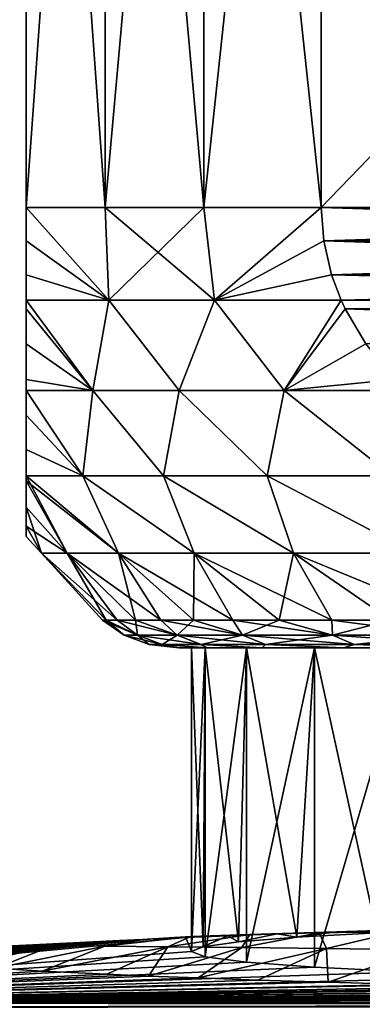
# Model space of a CAD drawing. Header units: metres. Extents: x -109 to 109, y -144 to 54.
# Tile 121 of 150: x 61.44 to 64.55, y -0.24 to 8.71. Entities that reach past the tile are written whole.
import ezdxf

# ---------------------------------------------------------------- set-up
doc = ezdxf.new("R2010")
doc.units = ezdxf.units.M
doc.layers.add('solid_20062313_XXX', color=7, linetype='CONTINUOUS')

msp = doc.modelspace()

# ---------------------------------------------------------------- linework, layer by layer
at = {"layer": 'solid_20062313_XXX'}
for points in [[(62.217121, 7, 7.211061), (62.217121, 17, 7.211061), (61.5, 17, 5.567764)], [(61.5, 7, -5.567764), (61.5, 17, 5.567764), (61.5, 17, -5.567764)], [(62.217121, 7, 7.211061), (61.5, 17, 5.567764), (61.5, 7, 5.567764)], [(61.5, 7, -5.567764), (61.5, 7, 5.567764), (61.5, 17, 5.567764)], [(61.5, 7, -5.567764), (61.5, 17, -5.567764), (62.217121, 17, -7.211061)], [(61.5, 7, -5.567764), (62.217121, 17, -7.211061), (62.217121, 7, -7.211061)], [(63.113598, 7, 8.763804), (63.113598, 17, 8.763804), (62.217121, 17, 7.211061)], [(63.113598, 7, 8.763804), (62.217121, 17, 7.211061), (62.217121, 7, 7.211061)], [(62.217121, 7, -7.211061), (62.217121, 17, -7.211061), (63.113598, 17, -8.763804)], [(62.217121, 7, -7.211061), (63.113598, 17, -8.763804), (63.113598, 7, -8.763804)], [(64.178177, 7, 10.206499), (64.178177, 17, 10.206499), (63.113598, 17, 8.763804)], [(64.178177, 7, 10.206499), (63.113598, 17, 8.763804), (63.113598, 7, 8.763804)], [(63.113598, 7, -8.763804), (63.113598, 17, -8.763804), (64.178177, 17, -10.206499)], [(63.113598, 7, -8.763804), (64.178177, 17, -10.206499), (64.178177, 7, -10.206499)], [(64.178177, 7, 10.206499), (73.821823, 17, 15.774263), (64.178177, 17, 10.206499)], [(64.178177, 7, 10.206499), (73.821823, 7, 15.774263), (73.821823, 17, 15.774263)], [(73.821823, 7, -15.774263), (64.178177, 17, -10.206499), (73.821823, 17, -15.774263)], [(64.178177, 7, -10.206499), (64.178177, 17, -10.206499), (73.821823, 7, -15.774263)], [(61.5, 7, 5.567764), (61.5, 6.695792, 5.541102), (62.250927, 6.155998, 7.118504)], [(62.217121, 7, 7.211061), (61.5, 7, 5.567764), (62.250927, 6.155998, 7.118504)], [(61.5, 6.695792, -5.541102), (61.5, 6.695792, 5.541102), (61.5, 7, 5.567764)], [(61.5, 6.695792, -5.541102), (61.5, 7, 5.567764), (61.5, 7, -5.567764)], [(62.250927, 6.155998, -7.118504), (61.5, 7, -5.567764), (62.217121, 7, -7.211061)], [(62.250927, 6.155998, -7.118504), (61.5, 6.695792, -5.541102), (61.5, 7, -5.567764)], [(62.217121, 7, 7.211061), (62.250927, 6.155998, 7.118504), (63.210659, 6.155998, 8.780808)], [(63.113598, 7, 8.763804), (62.217121, 7, 7.211061), (63.210659, 6.155998, 8.780808)], [(62.250927, 6.155998, -7.118504), (62.217121, 7, -7.211061), (63.113598, 7, -8.763804)], [(63.210659, 6.155998, -8.780808), (62.250927, 6.155998, -7.118504), (63.113598, 7, -8.763804)], [(64.178177, 7, 10.206499), (63.113598, 7, 8.763804), (63.210659, 6.155998, 8.780808)], [(63.210659, 6.155998, -8.780808), (63.113598, 7, -8.763804), (64.178177, 7, -10.206499)], [(64.201263, 6.695781, 10.219831), (64.178177, 7, 10.206499), (63.210659, 6.155998, 8.780808)], [(64.201263, 6.695783, -10.219831), (63.210659, 6.155998, -8.780808), (64.178177, 7, -10.206499)], [(64.201263, 6.695781, 10.219831), (73.821823, 7, 15.774263), (64.178177, 7, 10.206499)], [(64.178177, 7, -10.206499), (73.821823, 7, -15.774263), (73.798737, 6.695782, -15.760931)], [(64.201263, 6.695783, -10.219831), (64.178177, 7, -10.206499), (73.798737, 6.695782, -15.760931)], [(64.201263, 6.695781, 10.219831), (73.798737, 6.695781, 15.760931), (73.821823, 7, 15.774263)], [(61.5, 6.695792, 5.541102), (61.5, 6.389032, 5.45922), (62.250927, 6.155998, 7.118504)], [(61.5, 6.389032, -5.459221), (61.5, 6.389032, 5.45922), (61.5, 6.695792, 5.541102)], [(61.5, 6.389032, -5.459221), (61.5, 6.695792, 5.541102), (61.5, 6.695792, -5.541102)], [(62.250927, 6.155998, -7.118504), (61.5, 6.389032, -5.459221), (61.5, 6.695792, -5.541102)], [(64.201263, 6.695783, -10.219831), (64.272179, 6.389021, -10.260773), (63.210659, 6.155998, -8.780808)], [(64.201263, 6.695781, 10.219831), (63.210659, 6.155998, 8.780808), (64.272179, 6.389019, 10.260773)], [(64.201263, 6.695783, -10.219831), (73.798737, 6.695782, -15.760931), (73.727821, 6.389021, -15.71999)], [(64.201263, 6.695783, -10.219831), (73.727821, 6.389021, -15.71999), (64.272179, 6.389021, -10.260773)], [(64.201263, 6.695781, 10.219831), (64.272179, 6.389019, 10.260773), (73.798737, 6.695781, 15.760931)], [(64.272179, 6.389019, 10.260773), (73.727821, 6.389019, 15.719989), (73.798737, 6.695781, 15.760931)], [(61.5, 6.389032, 5.45922), (61.5, 6.156831, 5.35861), (62.250927, 6.155998, 7.118504)], [(61.5, 6.156831, -5.35861), (61.5, 6.156831, 5.35861), (61.5, 6.389032, 5.45922)], [(61.5, 6.156831, -5.35861), (61.5, 6.389032, 5.45922), (61.5, 6.389032, -5.459221)], [(62.250927, 6.155998, -7.118504), (61.5, 6.156831, -5.35861), (61.5, 6.389032, -5.459221)], [(64.272179, 6.389021, -10.260773), (64.359306, 6.156831, -10.311076), (63.210659, 6.155998, -8.780808)], [(64.272179, 6.389019, 10.260773), (63.210659, 6.155998, 8.780808), (64.359306, 6.156831, 10.311076)], [(64.272179, 6.389021, -10.260773), (73.727821, 6.389021, -15.71999), (73.640694, 6.156831, -15.669685)], [(64.272179, 6.389021, -10.260773), (73.640694, 6.156831, -15.669685), (64.359306, 6.156831, -10.311076)], [(64.272179, 6.389019, 10.260773), (64.359306, 6.156831, 10.311076), (73.727821, 6.389019, 15.719989)], [(64.359306, 6.156831, 10.311076), (73.640694, 6.156831, 15.669685), (73.727821, 6.389019, 15.719989)], [(61.5, 6.156831, 5.35861), (61.5, 6.077301, 5.315925), (62.105347, 5.335419, 6.304627)], [(62.250927, 6.155998, 7.118504), (61.5, 6.156831, 5.35861), (62.105347, 5.335419, 6.304627)], [(61.5, 6.077301, -5.315925), (61.5, 6.077301, 5.315925), (61.5, 6.156831, 5.35861)], [(61.5, 6.077301, -5.315925), (61.5, 6.156831, 5.35861), (61.5, 6.156831, -5.35861)], [(62.105347, 5.335419, -6.304627), (61.5, 6.156831, -5.35861), (62.250927, 6.155998, -7.118504)], [(62.105347, 5.335419, -6.304627), (61.5, 6.077301, -5.315925), (61.5, 6.156831, -5.35861)], [(62.250927, 6.155998, 7.118504), (62.105347, 5.335419, 6.304627), (62.890598, 5.335419, 7.85739)], [(62.890598, 5.335419, -7.85739), (62.105347, 5.335419, -6.304627), (62.250927, 6.155998, -7.118504)], [(63.210659, 6.155998, 8.780808), (62.250927, 6.155998, 7.118504), (62.890598, 5.335419, 7.85739)], [(62.890598, 5.335419, -7.85739), (62.250927, 6.155998, -7.118504), (63.210659, 6.155998, -8.780808)], [(63.210659, 6.155998, 8.780808), (62.890598, 5.335419, 7.85739), (63.842705, 5.335419, 9.313821)], [(63.842705, 5.335419, -9.313821), (62.890598, 5.335419, -7.85739), (63.210659, 6.155998, -8.780808)], [(64.359306, 6.156831, 10.311076), (63.210659, 6.155998, 8.780808), (63.842705, 5.335419, 9.313821)], [(63.842705, 5.335419, -9.313821), (63.210659, 6.155998, -8.780808), (64.359306, 6.156831, -10.311076)], [(64.396278, 6.077285, 10.332423), (64.359306, 6.156831, 10.311076), (63.842705, 5.335419, 9.313821)], [(63.842705, 5.335419, -9.313821), (64.359306, 6.156831, -10.311076), (64.396278, 6.077287, -10.332422)], [(64.396278, 6.077285, 10.332423), (73.640694, 6.156831, 15.669685), (64.359306, 6.156831, 10.311076)], [(64.359306, 6.156831, -10.311076), (73.640694, 6.156831, -15.669685), (73.603722, 6.077287, -15.648339)], [(64.396278, 6.077287, -10.332422), (64.359306, 6.156831, -10.311076), (73.603722, 6.077287, -15.648339)], [(64.396278, 6.077285, 10.332423), (73.603722, 6.077285, 15.648339), (73.640694, 6.156831, 15.669685)], [(61.5, 6.077301, 5.315925), (61.5, 5.759687, 5.101306), (62.105347, 5.335419, 6.304627)], [(61.5, 5.759687, -5.101306), (61.5, 5.759687, 5.101306), (61.5, 6.077301, 5.315925)], [(61.5, 5.759687, -5.101306), (61.5, 6.077301, 5.315925), (61.5, 6.077301, -5.315925)], [(62.105347, 5.335419, -6.304627), (61.5, 5.759687, -5.101306), (61.5, 6.077301, -5.315925)], [(64.582146, 5.759675, -10.439733), (63.842705, 5.335419, -9.313821), (64.396278, 6.077287, -10.332422)], [(64.582146, 5.759673, 10.439734), (64.396278, 6.077285, 10.332423), (63.842705, 5.335419, 9.313821)], [(64.396278, 6.077287, -10.332422), (73.603722, 6.077287, -15.648339), (73.417854, 5.759675, -15.541029)], [(64.582146, 5.759675, -10.439733), (64.396278, 6.077287, -10.332422), (73.417854, 5.759675, -15.541029)], [(64.582146, 5.759673, 10.439734), (73.603722, 6.077285, 15.648339), (64.396278, 6.077285, 10.332423)], [(61.5, 5.759687, 5.101306), (61.5, 5.436858, 4.800502), (62.105347, 5.335419, 6.304627)], [(61.5, 5.436858, -4.800502), (61.5, 5.436858, 4.800502), (61.5, 5.759687, 5.101306)], [(61.5, 5.436858, -4.800502), (61.5, 5.759687, 5.101306), (61.5, 5.759687, -5.101306)], [(62.105347, 5.335419, -6.304627), (61.5, 5.436858, -4.800502), (61.5, 5.759687, -5.101306)], [(64.582146, 5.759675, -10.439733), (64.842651, 5.436846, -10.590137), (63.842705, 5.335419, -9.313821)], [(64.582146, 5.759673, 10.439734), (63.842705, 5.335419, 9.313821), (64.842659, 5.436844, 10.590137)], [(61.5, 5.436858, 4.800502), (61.5, 5.336047, 4.686114), (62.105347, 5.335419, 6.304627)], [(61.5, 5.336047, -4.686114), (61.5, 5.336047, 4.686114), (61.5, 5.436858, 4.800502)], [(61.5, 5.336047, -4.686114), (61.5, 5.436858, 4.800502), (61.5, 5.436858, -4.800502)], [(62.105347, 5.335419, -6.304627), (61.5, 5.336047, -4.686114), (61.5, 5.436858, -4.800502)], [(64.842651, 5.436846, -10.590137), (64.941704, 5.336046, -10.647325), (63.842705, 5.335419, -9.313821)], [(64.842659, 5.436844, 10.590137), (63.842705, 5.335419, 9.313821), (64.941704, 5.336046, 10.647325)], [(62.105347, 5.335419, -6.304627), (62.01403, 4.562708, -5.124683), (61.5, 5.336047, -4.686114)], [(61.5, 5.113461, -4.394227), (61.5, 5.336047, -4.686114), (62.01403, 4.562708, -5.124683)], [(61.5, 5.336047, 4.686114), (61.5, 5.113461, 4.394227), (62.01403, 4.562708, 5.124682)], [(62.105347, 5.335419, 6.304627), (61.5, 5.336047, 4.686114), (62.01403, 4.562708, 5.124682)], [(61.5, 5.113461, -4.394227), (61.5, 5.113461, 4.394227), (61.5, 5.336047, 4.686114)], [(61.5, 5.113461, -4.394227), (61.5, 5.336047, 4.686114), (61.5, 5.336047, -4.686114)], [(62.105347, 5.335419, -6.304627), (62.747967, 4.562708, -6.854729), (62.01403, 4.562708, -5.124683)], [(62.105347, 5.335419, 6.304627), (62.01403, 4.562708, 5.124682), (62.747967, 4.562708, 6.854729)], [(62.890598, 5.335419, -7.85739), (62.747967, 4.562708, -6.854729), (62.105347, 5.335419, -6.304627)], [(62.890598, 5.335419, 7.85739), (62.105347, 5.335419, 6.304627), (62.747967, 4.562708, 6.854729)], [(62.890598, 5.335419, -7.85739), (63.687611, 4.562708, -8.482241), (62.747967, 4.562708, -6.854729)], [(62.890598, 5.335419, 7.85739), (62.747967, 4.562708, 6.854729), (63.687611, 4.562708, 8.482241)], [(63.842705, 5.335419, -9.313821), (63.687611, 4.562708, -8.482241), (62.890598, 5.335419, -7.85739)], [(63.842705, 5.335419, 9.313821), (62.890598, 5.335419, 7.85739), (63.687611, 4.562708, 8.482241)], [(63.842705, 5.335419, -9.313821), (64.818909, 4.562708, -9.982874), (63.687611, 4.562708, -8.482241)], [(63.842705, 5.335419, 9.313821), (63.687611, 4.562708, 8.482241), (64.818909, 4.562708, 9.982873)], [(64.941704, 5.336046, -10.647325), (64.818909, 4.562708, -9.982874), (63.842705, 5.335419, -9.313821)], [(64.941704, 5.336046, 10.647325), (63.842705, 5.335419, 9.313821), (64.818909, 4.562708, 9.982873)], [(61.5, 4.800432, -3.865901), (61.5, 5.113461, -4.394227), (62.01403, 4.562708, -5.124683)], [(61.5, 5.113461, 4.394227), (61.5, 4.800432, 3.865901), (62.01403, 4.562708, 5.124682)], [(61.5, 4.800432, -3.865901), (61.5, 4.800432, 3.865901), (61.5, 5.113461, 4.394227)], [(61.5, 4.800432, -3.865901), (61.5, 5.113461, 4.394227), (61.5, 5.113461, -4.394227)], [(61.5, 4.800432, -3.865901), (62.01403, 4.562708, -5.124683), (61.5, 4.560715, -3.327408)], [(61.5, 4.800432, 3.865901), (61.5, 4.560715, -3.327408), (61.5, 4.560715, 3.327408)], [(61.5, 4.800432, -3.865901), (61.5, 4.560715, -3.327408), (61.5, 4.800432, 3.865901)], [(61.5, 4.800432, 3.865901), (61.5, 4.560715, 3.327408), (62.01403, 4.562708, 5.124682)], [(62.01403, 4.562708, 5.124682), (61.5, 4.560715, 3.327408), (62.337688, 3.860086, 4.601614)], [(61.5, 4.560715, -3.327408), (62.01403, 4.562708, -5.124683), (62.337688, 3.860086, -4.601614)], [(62.01403, 4.562708, 5.124682), (62.337688, 3.860086, 4.601614), (63.026096, 3.860086, 6.340337)], [(62.747967, 4.562708, 6.854729), (62.01403, 4.562708, 5.124682), (63.026096, 3.860086, 6.340337)], [(62.01403, 4.562708, -5.124683), (63.026096, 3.860086, -6.340337), (62.337688, 3.860086, -4.601614)], [(62.01403, 4.562708, -5.124683), (62.747967, 4.562708, -6.854729), (63.026096, 3.860086, -6.340337)], [(62.747967, 4.562708, 6.854729), (63.026096, 3.860086, 6.340337), (63.926998, 3.860086, 7.97907)], [(63.687611, 4.562708, 8.482241), (62.747967, 4.562708, 6.854729), (63.926998, 3.860086, 7.97907)], [(62.747967, 4.562708, -6.854729), (63.926998, 3.860086, -7.97907), (63.026096, 3.860086, -6.340337)], [(62.747967, 4.562708, -6.854729), (63.687611, 4.562708, -8.482241), (63.926998, 3.860086, -7.97907)], [(63.687611, 4.562708, 8.482241), (63.926998, 3.860086, 7.97907), (65.026184, 3.860086, 9.491967)], [(64.818909, 4.562708, 9.982873), (63.687611, 4.562708, 8.482241), (65.026184, 3.860086, 9.491967)], [(63.687611, 4.562708, -8.482241), (65.026184, 3.860086, -9.491967), (63.926998, 3.860086, -7.97907)], [(63.687611, 4.562708, -8.482241), (64.818909, 4.562708, -9.982874), (65.026184, 3.860086, -9.491967)], [(61.5, 4.560715, 3.327408), (61.5, 4.515211, 3.206684), (62.337688, 3.860086, 4.601614)], [(61.5, 4.560715, -3.327408), (62.337688, 3.860086, -4.601614), (61.872627, 3.860086, -2.790321)], [(61.5, 4.515211, -3.206684), (61.5, 4.560715, -3.327408), (61.872627, 3.860086, -2.790321)], [(61.5, 4.560715, 3.327408), (61.5, 4.560715, -3.327408), (61.5, 4.515211, -3.206684)], [(61.5, 4.560715, 3.327408), (61.5, 4.515211, -3.206684), (61.5, 4.515211, 3.206684)], [(61.5, 4.515211, 3.206684), (61.872627, 3.860086, 2.790321), (62.337688, 3.860086, 4.601614)], [(61.5, 4.515211, 3.206684), (61.5, 4.276926, 2.416324), (61.872627, 3.860086, 2.790321)], [(61.5, 4.276925, -2.416324), (61.5, 4.515211, -3.206684), (61.872627, 3.860086, -2.790321)], [(61.5, 4.515211, 3.206684), (61.5, 4.515211, -3.206684), (61.5, 4.276925, -2.416324)], [(61.5, 4.515211, 3.206684), (61.5, 4.276925, -2.416324), (61.5, 4.276926, 2.416324)], [(61.5, 4.276926, 2.416324), (61.5, 4.103441, 1.506643), (61.872627, 3.860086, 2.790321)], [(61.5, 4.276926, 2.416324), (61.5, 4.276925, -2.416324), (61.5, 4.103441, -1.506642)], [(61.5, 4.276926, 2.416324), (61.5, 4.103441, -1.506642), (61.5, 4.103441, 1.506643)], [(61.5, 4.276925, -2.416324), (61.872627, 3.860086, -2.790321), (61.638248, 3.860086, -0.935022)], [(61.5, 4.103441, -1.506642), (61.5, 4.276925, -2.416324), (61.638248, 3.860086, -0.935022)], [(61.5, 4.103441, 1.506643), (61.638248, 3.860086, 0.935022), (61.872627, 3.860086, 2.790321)], [(61.5, 4.103441, 1.506643), (61.5, 4.011698, 0.51214), (61.638248, 3.860086, 0.935022)], [(61.5, 4.011698, -0.512139), (61.5, 4.103441, -1.506642), (61.638248, 3.860086, -0.935022)], [(61.5, 4.103441, 1.506643), (61.5, 4.103441, -1.506642), (61.5, 4.011698, -0.512139)], [(61.5, 4.103441, 1.506643), (61.5, 4.011698, -0.512139), (61.5, 4.011698, 0.51214)], [(61.5, 4.011698, -0.512139), (61.638248, 3.860086, -0.935022), (61.638248, 3.860086, 0.935022)], [(61.5, 4.011698, 0.51214), (61.5, 4.011698, -0.512139), (61.638248, 3.860086, 0.935022)], [(61.638248, 3.860086, -0.935022), (62.226166, 3.25, -0.976357), (62.19281, 3.25)], [(61.872627, 3.860086, -2.790321), (62.226166, 3.25, -0.976357), (61.638248, 3.860086, -0.935022)], [(61.638248, 3.860086, 0.935022), (62.19281, 3.25), (62.226166, 3.25, 0.976357)], [(61.638248, 3.860086, -0.935022), (62.19281, 3.25), (61.638248, 3.860086, 0.935022)], [(61.638248, 3.860086, 0.935022), (62.226166, 3.25, 0.976357), (62.326069, 3.25, 1.948162)], [(61.638248, 3.860086, 0.935022), (62.326069, 3.25, 1.948162), (61.872627, 3.860086, 2.790321)], [(61.872627, 3.860086, -2.790321), (62.492058, 3.25, -2.910884), (62.326069, 3.25, -1.948162)], [(62.337688, 3.860086, -4.601614), (62.492058, 3.25, -2.910884), (61.872627, 3.860086, -2.790321)], [(61.872627, 3.860086, -2.790321), (62.326069, 3.25, -1.948162), (62.226166, 3.25, -0.976357)], [(61.872627, 3.860086, 2.790321), (62.326069, 3.25, 1.948162), (62.492058, 3.25, 2.910884)], [(61.872627, 3.860086, 2.790321), (62.492058, 3.25, 2.910884), (62.723362, 3.25, 3.860034)], [(61.872627, 3.860086, 2.790321), (62.723362, 3.25, 3.860034), (62.337688, 3.860086, 4.601614)], [(62.337688, 3.860086, -4.601614), (63.018894, 3.25, -4.791186), (62.723362, 3.25, -3.860034)], [(63.026096, 3.860086, -6.340337), (63.018894, 3.25, -4.791186), (62.337688, 3.860086, -4.601614)], [(62.337688, 3.860086, -4.601614), (62.723362, 3.25, -3.860034), (62.492058, 3.25, -2.910884)], [(62.337688, 3.860086, 4.601614), (62.723362, 3.25, 3.860034), (63.018894, 3.25, 4.791186)], [(62.337688, 3.860086, 4.601614), (63.018894, 3.25, 4.791186), (63.377285, 3.25, 5.7)], [(62.337688, 3.860086, 4.601614), (63.377285, 3.25, 5.7), (63.026096, 3.860086, 6.340337)], [(63.026096, 3.860086, -6.340337), (63.377285, 3.25, -5.7), (63.018894, 3.25, -4.791186)], [(63.026096, 3.860086, -6.340337), (63.79686, 3.25, -6.582238), (63.377285, 3.25, -5.7)], [(63.926998, 3.860086, -7.97907), (63.79686, 3.25, -6.582238), (63.026096, 3.860086, -6.340337)], [(63.026096, 3.860086, 6.340337), (63.377285, 3.25, 5.7), (63.79686, 3.25, 6.582238)], [(63.026096, 3.860086, 6.340337), (63.79686, 3.25, 6.582238), (64.275658, 3.25, 7.433786)], [(63.026096, 3.860086, 6.340337), (64.275658, 3.25, 7.433786), (63.926998, 3.860086, 7.97907)], [(63.926998, 3.860086, -7.97907), (64.275658, 3.25, -7.433786), (63.79686, 3.25, -6.582238)], [(63.926998, 3.860086, -7.97907), (64.811455, 3.25, -8.250674), (64.275658, 3.25, -7.433786)], [(65.026184, 3.860086, -9.491967), (64.811455, 3.25, -8.250674), (63.926998, 3.860086, -7.97907)], [(63.926998, 3.860086, 7.97907), (64.275658, 3.25, 7.433786), (64.811455, 3.25, 8.250674)], [(63.926998, 3.860086, 7.97907), (64.811455, 3.25, 8.250674), (65.401749, 3.25, 9.029095)], [(63.926998, 3.860086, 7.97907), (65.401749, 3.25, 9.029095), (65.026184, 3.860086, 9.491967)], [(62.19281, 3.25), (62.390854, 3.113848), (62.511559, 3.113848, 1.841613)], [(62.19281, 3.25), (62.226166, 3.25, -0.976357), (62.390854, 3.113848)], [(62.226166, 3.25, 0.976357), (62.19281, 3.25), (62.511559, 3.113848, 1.841613)], [(62.226166, 3.25, -0.976357), (62.511559, 3.113848, -1.841613), (62.390854, 3.113848)], [(62.226166, 3.25, -0.976357), (62.326069, 3.25, -1.948162), (62.511559, 3.113848, -1.841613)], [(62.326069, 3.25, 1.948162), (62.226166, 3.25, 0.976357), (62.511559, 3.113848, 1.841613)], [(62.326069, 3.25, -1.948162), (62.492058, 3.25, -2.910884), (62.511559, 3.113848, -1.841613)], [(62.326069, 3.25, 1.948162), (62.511559, 3.113848, 1.841613), (62.871613, 3.113848, 3.651716)], [(62.492058, 3.25, 2.910884), (62.326069, 3.25, 1.948162), (62.871613, 3.113848, 3.651716)], [(62.492058, 3.25, -2.910884), (62.871613, 3.113848, -3.651716), (62.511559, 3.113848, -1.841613)], [(62.492058, 3.25, -2.910884), (62.723362, 3.25, -3.860034), (62.871613, 3.113848, -3.651716)], [(62.723362, 3.25, 3.860034), (62.492058, 3.25, 2.910884), (62.871613, 3.113848, 3.651716)], [(62.723362, 3.25, -3.860034), (63.018894, 3.25, -4.791186), (62.871613, 3.113848, -3.651716)], [(62.723362, 3.25, 3.860034), (62.871613, 3.113848, 3.651716), (63.464848, 3.113848, 5.399337)], [(63.018894, 3.25, 4.791186), (62.723362, 3.25, 3.860034), (63.464848, 3.113848, 5.399337)], [(63.018894, 3.25, -4.791186), (63.464848, 3.113848, -5.399337), (62.871613, 3.113848, -3.651716)], [(63.018894, 3.25, -4.791186), (63.377285, 3.25, -5.7), (63.464848, 3.113848, -5.399337)], [(63.377285, 3.25, 5.7), (63.018894, 3.25, 4.791186), (63.464848, 3.113848, 5.399337)], [(63.377285, 3.25, -5.7), (63.79686, 3.25, -6.582238), (63.464848, 3.113848, -5.399337)], [(63.377285, 3.25, 5.7), (63.464848, 3.113848, 5.399337), (64.28112, 3.113848, 7.054573)], [(63.79686, 3.25, 6.582238), (63.377285, 3.25, 5.7), (64.28112, 3.113848, 7.054573)], [(63.79686, 3.25, -6.582238), (64.28112, 3.113848, -7.054573), (63.464848, 3.113848, -5.399337)], [(63.79686, 3.25, -6.582238), (64.275658, 3.25, -7.433786), (64.28112, 3.113848, -7.054573)], [(64.275658, 3.25, 7.433786), (63.79686, 3.25, 6.582238), (64.28112, 3.113848, 7.054573)], [(64.275658, 3.25, -7.433786), (64.811455, 3.25, -8.250674), (64.28112, 3.113848, -7.054573)], [(64.275658, 3.25, 7.433786), (64.28112, 3.113848, 7.054573), (65.306465, 3.113848, 8.589105)], [(64.811455, 3.25, 8.250674), (64.275658, 3.25, 7.433786), (65.306465, 3.113848, 8.589105)], [(64.811455, 3.25, -8.250674), (65.306465, 3.113848, -8.589105), (64.28112, 3.113848, -7.054573)], [(62.390854, 3.113848), (62.615894, 3.028822), (62.734676, 3.028822, 1.812239)], [(62.390854, 3.113848), (62.511559, 3.113848, -1.841613), (62.615894, 3.028822)], [(62.511559, 3.113848, 1.841613), (62.390854, 3.113848), (62.734676, 3.028822, 1.812239)], [(62.511559, 3.113848, -1.841613), (62.734676, 3.028822, -1.812239), (62.615894, 3.028822)], [(62.511559, 3.113848, -1.841613), (62.871613, 3.113848, -3.651716), (62.734676, 3.028822, -1.812239)], [(62.511559, 3.113848, 1.841613), (62.734676, 3.028822, 1.812239), (63.088985, 3.028822, 3.593471)], [(62.871613, 3.113848, 3.651716), (62.511559, 3.113848, 1.841613), (63.088985, 3.028822, 3.593471)], [(62.871613, 3.113848, -3.651716), (63.088985, 3.028822, -3.593471), (62.734676, 3.028822, -1.812239)], [(62.871613, 3.113848, -3.651716), (63.464848, 3.113848, -5.399337), (63.088985, 3.028822, -3.593471)], [(62.871613, 3.113848, 3.651716), (63.088985, 3.028822, 3.593471), (63.67276, 3.028822, 5.313217)], [(63.464848, 3.113848, 5.399337), (62.871613, 3.113848, 3.651716), (63.67276, 3.028822, 5.313217)], [(63.464848, 3.113848, -5.399337), (63.67276, 3.028822, -5.313217), (63.088985, 3.028822, -3.593471)], [(63.464848, 3.113848, -5.399337), (64.28112, 3.113848, -7.054573), (63.67276, 3.028822, -5.313217)], [(63.464848, 3.113848, 5.399337), (63.67276, 3.028822, 5.313217), (64.476013, 3.028822, 6.942052)], [(64.28112, 3.113848, 7.054573), (63.464848, 3.113848, 5.399337), (64.476013, 3.028822, 6.942052)], [(64.28112, 3.113848, -7.054573), (64.476013, 3.028822, -6.942052), (63.67276, 3.028822, -5.313217)], [(64.28112, 3.113848, -7.054573), (65.306465, 3.113848, -8.589105), (64.476013, 3.028822, -6.942052)], [(64.28112, 3.113848, 7.054573), (64.476013, 3.028822, 6.942052), (65.485001, 3.028822, 8.452107)], [(65.306465, 3.113848, 8.589105), (64.28112, 3.113848, 7.054573), (65.485001, 3.028822, 8.452107)], [(65.306465, 3.113848, -8.589105), (65.485001, 3.028822, -8.452107), (64.476013, 3.028822, -6.942052)], [(62.615894, 3.028822), (62.886082, 3, -0.931368), (62.886082, 3, 0.931368)], [(62.615894, 3.028822), (62.734676, 3.028822, -1.812239), (62.886082, 3, -0.931368)], [(62.734676, 3.028822, 1.812239), (62.615894, 3.028822), (62.886082, 3, 0.931368)], [(62.734676, 3.028822, -1.812239), (63.139771, 3, -2.776813), (62.886082, 3, -0.931368)], [(62.734676, 3.028822, -1.812239), (63.088985, 3.028822, -3.593471), (63.139771, 3, -2.776813)], [(62.734676, 3.028822, 1.812239), (62.886082, 3, 0.931368), (63.139771, 3, 2.776813)], [(63.088985, 3.028822, 3.593471), (62.734676, 3.028822, 1.812239), (63.139771, 3, 2.776813)], [(62.886082, 3, 0.931368), (62.886082, 3, -0.931368), (63.139771, 3, -2.776813)], [(63, 3), (62.886082, 3, 0.931368), (63.139771, 3, -2.776813)], [(63.125744, 3, 1.838261), (63.139771, 3, 2.776813), (62.886082, 3, 0.931368)], [(63, 3), (63.125744, 3, 1.838261), (62.886082, 3, 0.931368)], [(63.125744, 3, -1.838261), (63.125813, 0.190552, -1.838731), (63, 0.238701)], [(63, 3), (63, 0.238701), (63.107368, 0.283195, 1.699186)], [(63.125744, 3, -1.838261), (63, 0.238701), (63, 3)], [(63, 3), (63.107368, 0.283195, 1.699186), (63.125744, 3, 1.838261)], [(63.125744, 3, -1.838261), (63, 3), (63.139771, 3, -2.776813)], [(63.088985, 3.028822, -3.593471), (63.642494, 3, -4.570678), (63.139771, 3, -2.776813)], [(63.088985, 3.028822, -3.593471), (63.67276, 3.028822, -5.313217), (63.642494, 3, -4.570678)], [(63.088985, 3.028822, 3.593471), (63.139771, 3, 2.776813), (63.642494, 3, 4.570678)], [(63.67276, 3.028822, 5.313217), (63.088985, 3.028822, 3.593471), (63.642494, 3, 4.570678)], [(63.125744, 3, 1.838261), (63.107368, 0.283195, 1.699186), (63.427685, 0.326976, 3.371103)], [(63.500614, 3, -3.642231), (63.125813, 0.190552, -1.838731), (63.125744, 3, -1.838261)], [(63.125744, 3, 1.838261), (63.427685, 0.326976, 3.371103), (63.500614, 3, 3.642231)], [(63.500614, 3, -3.642231), (63.125744, 3, -1.838261), (63.139771, 3, -2.776813)], [(63.125744, 3, 1.838261), (63.500614, 3, 3.642231), (63.139771, 3, 2.776813)], [(63.500614, 3, -3.642231), (63.500839, 0.143305, -3.643005), (63.125813, 0.190552, -1.838731)], [(63.500614, 3, -3.642231), (63.139771, 3, -2.776813), (63.642494, 3, -4.570678)], [(63.500614, 3, 3.642231), (63.642494, 3, 4.570678), (63.139771, 3, 2.776813)], [(63.500614, 3, 3.642231), (63.427685, 0.326976, 3.371103), (63.955914, 0.369357, 4.989574)], [(64.117638, 3, -5.378394), (63.500839, 0.143305, -3.643005), (63.500614, 3, -3.642231)], [(63.500614, 3, 3.642231), (63.955914, 0.369357, 4.989574), (64.117638, 3, 5.378394)], [(64.117638, 3, -5.378394), (63.500614, 3, -3.642231), (63.642494, 3, -4.570678)], [(63.500614, 3, 3.642231), (64.117638, 3, 5.378394), (63.642494, 3, 4.570678)], [(64.117638, 3, -5.378394), (64.11805, 0.097838, -5.379313), (63.500839, 0.143305, -3.643005)], [(63.67276, 3.028822, -5.313217), (64.384842, 3, -6.279277), (63.642494, 3, -4.570678)], [(63.67276, 3.028822, 5.313217), (63.642494, 3, 4.570678), (64.384842, 3, 6.279277)], [(64.117638, 3, -5.378394), (63.642494, 3, -4.570678), (64.384842, 3, -6.279277)], [(64.117638, 3, 5.378394), (64.384842, 3, 6.279277), (63.642494, 3, 4.570678)], [(63.67276, 3.028822, -5.313217), (64.476013, 3.028822, -6.942052), (64.384842, 3, -6.279277)], [(64.476013, 3.028822, 6.942052), (63.67276, 3.028822, 5.313217), (64.384842, 3, 6.279277)], [(64.117638, 3, 5.378394), (63.955914, 0.369357, 4.989574), (64.683617, 0.409659, 6.528625)], [(64.96537, 3, -7.014432), (64.11805, 0.097838, -5.379313), (64.117638, 3, -5.378394)], [(64.117638, 3, 5.378394), (64.683617, 0.409659, 6.528625), (64.96537, 3, 7.014432)], [(64.96537, 3, -7.014432), (64.117638, 3, -5.378394), (64.384842, 3, -6.279277)], [(64.117638, 3, 5.378394), (64.96537, 3, 7.014432), (64.384842, 3, 6.279277)], [(64.96537, 3, -7.014432), (64.965958, 0.054996, -7.015402), (64.11805, 0.097838, -5.379313)], [(64.476013, 3.028822, -6.942052), (65.352905, 3, -7.870734), (64.384842, 3, -6.279277)], [(64.476013, 3.028822, 6.942052), (64.384842, 3, 6.279277), (65.352905, 3, 7.870734)], [(64.96537, 3, -7.014432), (64.384842, 3, -6.279277), (65.352905, 3, -7.870734)], [(64.96537, 3, 7.014432), (65.352905, 3, 7.870734), (64.384842, 3, 6.279277)], [(64.476013, 3.028822, -6.942052), (65.485001, 3.028822, -8.452107), (65.352905, 3, -7.870734)], [(65.485001, 3.028822, 8.452107), (64.476013, 3.028822, 6.942052), (65.352905, 3, 7.870734)], [(56.578026, -0.230179, -17.905802), (62.950218, 0.366374, 4.875669), (63, 0.238701)], [(56.578026, -0.230179, -17.905802), (62.627106, 0.351932, 4.32414), (62.950218, 0.366374, 4.875669)], [(62.215687, 0.289696, 5.855427), (62.99419, 0.375324, 5.35878), (62.551994, 0.348435, 4.190598)], [(62.215687, 0.289696, 5.855427), (62.786858, 0.283414, 7.028024), (62.99419, 0.375324, 5.35878)], [(62.99419, 0.375324, 5.35878), (62.627106, 0.351932, 4.32414), (62.551994, 0.348435, 4.190598)], [(62.99419, 0.375324, 5.35878), (62.950218, 0.366374, 4.875669), (62.627106, 0.351932, 4.32414)], [(62.786858, 0.283414, 7.028024), (63.529358, 0.395389, 6.483727), (62.99419, 0.375324, 5.35878)], [(62.786858, 0.283414, 7.028024), (63.457726, 0.275233, 8.155547), (63.529358, 0.395389, 6.483727)], [(62.950218, 0.366374, 4.875669), (63.329552, 0.382113, 5.47671), (63, 0.238701)], [(62.99419, 0.375324, 5.35878), (63.329552, 0.382113, 5.47671), (62.950218, 0.366374, 4.875669)], [(62.99419, 0.375324, 5.35878), (63.529358, 0.395389, 6.483727), (63.329552, 0.382113, 5.47671)], [(63.329552, 0.382113, 5.47671), (63.107368, 0.283195, 1.699186), (63, 0.238701)], [(63.329552, 0.382113, 5.47671), (63.427685, 0.326976, 3.371103), (63.107368, 0.283195, 1.699186)], [(63.329552, 0.382113, 5.47671), (63.779396, 0.399255, 6.13133), (63.427685, 0.326976, 3.371103)], [(63.529358, 0.395389, 6.483727), (63.779396, 0.399255, 6.13133), (63.329552, 0.382113, 5.47671)], [(63.779396, 0.399255, 6.13133), (63.955914, 0.369357, 4.989574), (63.427685, 0.326976, 3.371103)], [(63.457726, 0.275233, 8.155547), (64.158936, 0.410467, 7.563813), (63.529358, 0.395389, 6.483727)], [(63.457726, 0.275233, 8.155547), (64.225227, 0.265881, 9.228592), (64.158936, 0.410467, 7.563813)], [(63.529358, 0.395389, 6.483727), (64.318367, 0.417895, 6.843163), (63.779396, 0.399255, 6.13133)], [(63.529358, 0.395389, 6.483727), (64.158936, 0.410467, 7.563813), (64.318367, 0.417895, 6.843163)], [(63.779396, 0.399255, 6.13133), (64.318367, 0.417895, 6.843163), (63.955914, 0.369357, 4.989574)], [(64.318367, 0.417895, 6.843163), (64.683617, 0.409659, 6.528625), (63.955914, 0.369357, 4.989574)], [(64.158936, 0.410467, 7.563813), (64.971512, 0.438113, 7.615272), (64.318367, 0.417895, 6.843163)], [(64.158936, 0.410467, 7.563813), (64.880493, 0.421719, 8.591009), (64.971512, 0.438113, 7.615272)], [(64.225227, 0.265881, 9.228592), (64.880493, 0.421719, 8.591009), (64.158936, 0.410467, 7.563813)], [(64.225227, 0.265881, 9.228592), (65.085152, 0.255924, 10.237926), (64.880493, 0.421719, 8.591009)], [(64.318367, 0.417895, 6.843163), (64.971512, 0.438113, 7.615272), (64.683617, 0.409659, 6.528625)], [(56.578026, -0.230179, -17.905802), (62.551994, 0.348435, 4.190598), (62.627106, 0.351932, 4.32414)], [(56.578026, -0.230179, -17.905802), (62.349075, 0.338678, 3.81798), (62.551994, 0.348435, 4.190598)], [(56.578026, -0.230179, -17.905802), (62.107361, 0.326507, 3.353187), (62.349075, 0.338678, 3.81798)], [(56.578026, -0.230179, -17.905802), (61.894932, 0.31532, 2.925975), (62.107361, 0.326507, 3.353187)], [(56.578026, -0.230179, -17.905802), (61.706242, 0.30503, 2.533004), (61.894932, 0.31532, 2.925975)], [(56.578026, -0.230179, -17.905802), (61.537022, 0.295575, 2.171954), (61.706242, 0.30503, 2.533004)], [(56.578026, -0.230179, -17.905802), (61.38393, 0.28691, 1.841054), (61.537022, 0.295575, 2.171954)], [(61.745903, 0.293073, 4.646953), (60.913654, 0.108679, 4.965307), (61.221706, 0.08724, 5.784051)], [(61.377453, 0.291996, 3.410855), (60.913654, 0.108679, 4.965307), (61.745903, 0.293073, 4.646953)], [(61.106804, 0.283647, 2.151949), (61.537022, 0.295575, 2.171954), (61.38393, 0.28691, 1.841054)], [(61.106804, 0.283647, 2.151949), (61.377453, 0.291996, 3.410855), (61.537022, 0.295575, 2.171954)], [(61.745903, 0.293073, 4.646953), (61.221706, 0.08724, 5.784051), (62.215687, 0.289696, 5.855427)], [(62.215687, 0.289696, 5.855427), (61.221706, 0.08724, 5.784051), (61.645138, 0.062291, 6.736825)], [(61.377453, 0.291996, 3.410855), (62.107361, 0.326507, 3.353187), (61.894932, 0.31532, 2.925975)], [(61.377453, 0.291996, 3.410855), (61.745903, 0.293073, 4.646953), (62.107361, 0.326507, 3.353187)], [(61.377453, 0.291996, 3.410855), (61.894932, 0.31532, 2.925975), (61.706242, 0.30503, 2.533004)], [(61.377453, 0.291996, 3.410855), (61.706242, 0.30503, 2.533004), (61.537022, 0.295575, 2.171954)], [(62.215687, 0.289696, 5.855427), (61.645138, 0.062291, 6.736825), (62.786858, 0.283414, 7.028024)], [(62.786858, 0.283414, 7.028024), (61.645138, 0.062291, 6.736825), (62.232803, 0.033259, 7.845495)], [(61.745903, 0.293073, 4.646953), (62.551994, 0.348435, 4.190598), (62.349075, 0.338678, 3.81798)], [(61.745903, 0.293073, 4.646953), (62.215687, 0.289696, 5.855427), (62.551994, 0.348435, 4.190598)], [(61.745903, 0.293073, 4.646953), (62.349075, 0.338678, 3.81798), (62.107361, 0.326507, 3.353187)], [(62.786858, 0.283414, 7.028024), (62.232803, 0.033259, 7.845495), (62.610714, 0.017027, 8.465374)], [(62.786858, 0.283414, 7.028024), (62.610714, 0.017027, 8.465374), (63.457726, 0.275233, 8.155547)], [(63.457726, 0.275233, 8.155547), (62.610714, 0.017027, 8.465374), (63.062057, -0.00046, 9.133184)], [(63.457726, 0.275233, 8.155547), (63.062057, -0.00046, 9.133184), (64.225227, 0.265881, 9.228592)], [(56.578026, -0.230179, -17.905802), (63, 0.238701), (63.125813, 0.190552, -1.838731)], [(56.578026, -0.230179, -17.905802), (63.125813, 0.190552, -1.838731), (63.500839, 0.143305, -3.643005)], [(64.225227, 0.265881, 9.228592), (63.062057, -0.00046, 9.133184), (63.603325, -0.019237, 9.850251)], [(64.225227, 0.265881, 9.228592), (63.603325, -0.019237, 9.850251), (64.242065, -0.038969, 10.603777)], [(64.225227, 0.265881, 9.228592), (64.242065, -0.038969, 10.603777), (65.085152, 0.255924, 10.237926)], [(65.085152, 0.255924, 10.237926), (64.242065, -0.038969, 10.603777), (64.969421, -0.058833, 11.362347)], [(56.578026, -0.230179, -17.905802), (63.500839, 0.143305, -3.643005), (64.11805, 0.097838, -5.379313)], [(56.578026, -0.230179, -17.905802), (64.11805, 0.097838, -5.379313), (64.965958, 0.054996, -7.015402)], [(56.578026, -0.230179, -17.905802), (64.965958, 0.054996, -7.015402), (66.028831, 0.015575, -8.520832)], [(56.578026, -0.230179, -17.905802), (66.028831, 0.015575, -8.520832), (67.286652, -0.019684, -9.867317)], [(56.580166, -0.232797, 18.005779), (61.645138, 0.062291, 6.736825), (61.221706, 0.08724, 5.784051)], [(56.580166, -0.232797, 18.005779), (62.232803, 0.033259, 7.845495), (61.645138, 0.062291, 6.736825)], [(56.580166, -0.232797, 18.005779), (62.610714, 0.017027, 8.465374), (62.232803, 0.033259, 7.845495)], [(56.580166, -0.232797, 18.005779), (63.062057, -0.00046, 9.133184), (62.610714, 0.017027, 8.465374)], [(56.578026, -0.230179, -17.905802), (67.286652, -0.019684, -9.867317), (68.715919, -0.050126, -11.02986)], [(56.578026, -0.230179, -17.905802), (68.715919, -0.050126, -11.02986), (70.290085, -0.075189, -11.986943)], [(56.578026, -0.230179, -17.905802), (70.290085, -0.075189, -11.986943), (71.979942, -0.094406, -12.720814)], [(56.580166, -0.232797, 18.005779), (63.603325, -0.019237, 9.850251), (63.062057, -0.00046, 9.133184)], [(56.580166, -0.232797, 18.005779), (64.242065, -0.038969, 10.603777), (63.603325, -0.019237, 9.850251)], [(56.580166, -0.232797, 18.005779), (64.969421, -0.058833, 11.362347), (64.242065, -0.038969, 10.603777)], [(56.580166, -0.232797, 18.005779), (65.756668, -0.07772, 12.083632), (64.969421, -0.058833, 11.362347)], [(56.580166, -0.232797, 18.005779), (66.585327, -0.095167, 12.749876), (65.756668, -0.07772, 12.083632)], [(56.578026, -0.230179, -17.905802), (71.979942, -0.094406, -12.720814), (73.753998, -0.107419, -13.217768)], [(56.578026, -0.230179, -17.905802), (77.421021, -0.113985, -13.468535), (79.246002, -0.107419, -13.217768)], [(90.558006, -0.211116, -17.177816), (56.578026, -0.230179, -17.905802), (79.246002, -0.107419, -13.217768)], [(56.578026, -0.230179, -17.905802), (73.753998, -0.107419, -13.217768), (75.578979, -0.113985, -13.468535)], [(56.578026, -0.230179, -17.905802), (75.578979, -0.113985, -13.468535), (77.421021, -0.113985, -13.468535)], [(56.580166, -0.232797, 18.005779), (67.454628, -0.111166, 13.360849), (66.585327, -0.095167, 12.749876)], [(56.580166, -0.232797, 18.005779), (68.361862, -0.125673, 13.91485), (67.454628, -0.111166, 13.360849)], [(56.580166, -0.232797, 18.005779), (69.303032, -0.138621, 14.409339), (68.361862, -0.125673, 13.91485)], [(56.580166, -0.232797, 18.005779), (70.274193, -0.149956, 14.842196), (69.303032, -0.138621, 14.409339)], [(56.580166, -0.232797, 18.005779), (71.271461, -0.159631, 15.211654), (70.274193, -0.149956, 14.842196)], [(56.580166, -0.232797, 18.005779), (72.290009, -0.167599, 15.515962), (71.271461, -0.159631, 15.211654)], [(56.580166, -0.232797, 18.005779), (73.32621, -0.173834, 15.754044), (72.290009, -0.167599, 15.515962)], [(56.580166, -0.232797, 18.005779), (74.375473, -0.178307, 15.924894), (73.32621, -0.173834, 15.754044)], [(56.580166, -0.232797, 18.005779), (75.433357, -0.181001, 16.02776), (74.375473, -0.178307, 15.924894)], [(90.562958, -0.247291, -17.40786), (56.578026, -0.230179, -17.905802), (90.558006, -0.211116, -17.177816)], [(90.562958, -0.247291, -17.40786), (56.582935, -0.265825, -18.134037), (56.578026, -0.230179, -17.905802)], [(56.580166, -0.232797, 18.005779), (90.529533, -0.213752, 17.27845), (75.433357, -0.181001, 16.02776)], [(56.585075, -0.268443, 18.234015), (90.529533, -0.213752, 17.27845), (56.580166, -0.232797, 18.005779)], [(56.585075, -0.268443, 18.234015), (90.534485, -0.249922, 17.50848), (90.529533, -0.213752, 17.27845)]]:
    msp.add_3dface(points, dxfattribs=at)

doc.saveas('drawing.dxf')
